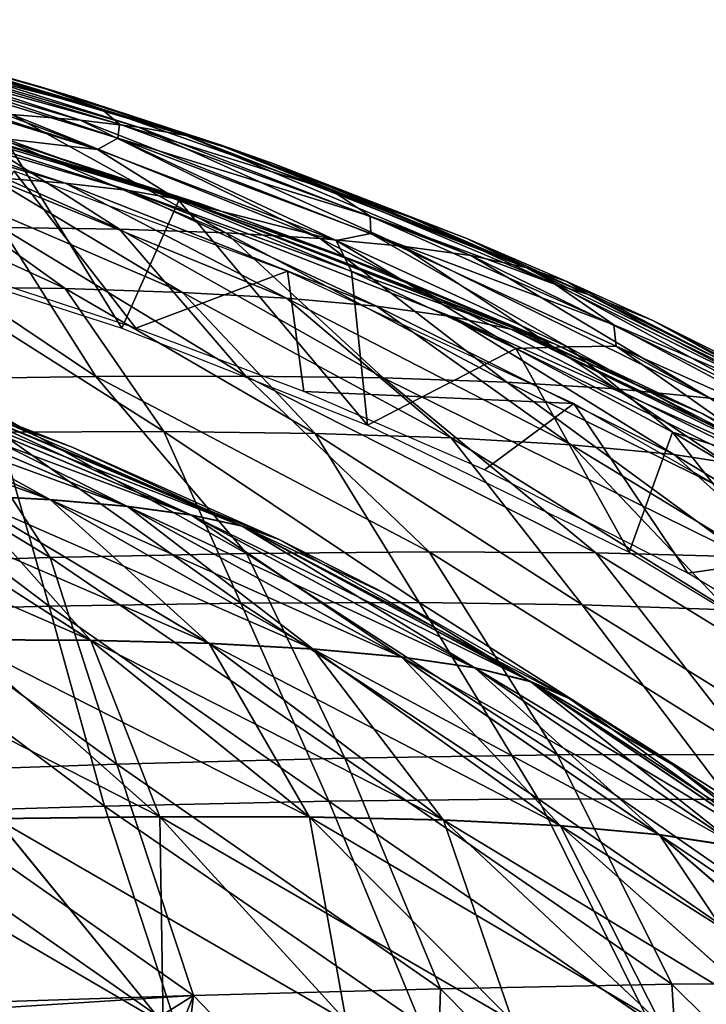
# Model space of a CAD drawing. Header units: millimetres. Extents: x -148 to 148, y -43 to 91.
# Tile 145 of 149: x 57 to 84, y 46 to 86. Entities that reach past the tile are written whole.
import ezdxf

# ---------------------------------------------------------------- set-up
doc = ezdxf.new("R2010")
doc.units = ezdxf.units.MM
doc.header["$LTSCALE"] = 65.185185
for name, color, linetype in [('1', 7, 'CONTINUOUS'), ('179', 7, 'CONTINUOUS'), ('180', 7, 'CONTINUOUS'), ('189', 7, 'CONTINUOUS'), ('2', 7, 'CONTINUOUS'), ('204', 7, 'CONTINUOUS'), ('205', 7, 'CONTINUOUS'), ('207', 7, 'CONTINUOUS'), ('227', 7, 'CONTINUOUS')]:
    doc.layers.add(name, color=color, linetype=linetype)

msp = doc.modelspace()

# ---------------------------------------------------------------- linework, layer by layer
at = {"layer": '1', "color": 254, "linetype": 'Continuous', "true_color": 0xb0e0e6}
for points in [[(57.861, 66.558, -14.888), (54.274, 66.745, -18.403), (46.81, 71.448, -11.973), (57.861, 66.558, -14.888)], [(49.366, 71.25, -9.053), (57.861, 66.558, -14.888), (46.81, 71.448, -11.973), (49.366, 71.25, -9.053)], [(60.954, 66.29, -11.253), (57.861, 66.558, -14.888), (49.366, 71.25, -9.053), (60.954, 66.29, -11.253)], [(51.521, 70.994, -6.065), (60.954, 66.29, -11.253), (49.366, 71.25, -9.053), (51.521, 70.994, -6.065)], [(63.529, 65.937, -7.535), (60.954, 66.29, -11.253), (51.521, 70.994, -6.065), (63.529, 65.937, -7.535)], [(53.261, 70.678, -3.038), (63.529, 65.937, -7.535), (51.521, 70.994, -6.065), (53.261, 70.678, -3.038)], [(54.576, 70.299), (65.566, 65.493, -3.771), (53.261, 70.678, -3.038), (54.576, 70.299)], [(65.566, 65.493, -3.771), (63.529, 65.937, -7.535), (53.261, 70.678, -3.038), (65.566, 65.493, -3.771)], [(58.743, 68.669), (65.566, 65.493, -3.771), (54.576, 70.299), (58.743, 68.669)], [(67.05, 64.956), (65.566, 65.493, -3.771), (58.743, 68.669), (67.05, 64.956)], [(59.492, 60.894, -25.866), (54.218, 60.922, -29.624), (50.226, 66.854, -21.762), (59.492, 60.894, -25.866)], [(54.274, 66.745, -18.403), (59.492, 60.894, -25.866), (50.226, 66.854, -21.762), (54.274, 66.745, -18.403)], [(64.239, 60.773, -21.876), (59.492, 60.894, -25.866), (54.274, 66.745, -18.403), (64.239, 60.773, -21.876)], [(57.861, 66.558, -14.888), (64.239, 60.773, -21.876), (54.274, 66.745, -18.403), (57.861, 66.558, -14.888)], [(60.954, 66.29, -11.253), (68.417, 60.554, -17.697), (57.861, 66.558, -14.888), (60.954, 66.29, -11.253)], [(68.417, 60.554, -17.697), (64.239, 60.773, -21.876), (57.861, 66.558, -14.888), (68.417, 60.554, -17.697)], [(71.984, 60.229, -13.373), (68.417, 60.554, -17.697), (60.954, 66.29, -11.253), (71.984, 60.229, -13.373)], [(63.529, 65.937, -7.535), (71.984, 60.229, -13.373), (60.954, 66.29, -11.253), (63.529, 65.937, -7.535)], [(74.908, 59.793, -8.951), (71.984, 60.229, -13.373), (63.529, 65.937, -7.535), (74.908, 59.793, -8.951)], [(65.566, 65.493, -3.771), (74.908, 59.793, -8.951), (63.529, 65.937, -7.535), (65.566, 65.493, -3.771)], [(77.161, 59.239, -4.478), (74.908, 59.793, -8.951), (65.566, 65.493, -3.771), (77.161, 59.239, -4.478)], [(67.05, 64.956), (77.161, 59.239, -4.478), (65.566, 65.493, -3.771), (67.05, 64.956)], [(71.395, 62.748), (77.161, 59.239, -4.478), (67.05, 64.956), (71.395, 62.748)], [(78.724, 58.558), (77.161, 59.239, -4.478), (71.395, 62.748), (78.724, 58.558)], [(59.492, 60.894, -25.866), (62.254, 53.811, -34.049), (54.218, 60.922, -29.624), (59.492, 60.894, -25.866)], [(62.254, 53.811, -34.049), (55.674, 53.73, -38.037), (54.218, 60.922, -29.624), (62.254, 53.811, -34.049)], [(68.268, 53.797, -29.74), (62.254, 53.811, -34.049), (59.492, 60.894, -25.866), (68.268, 53.797, -29.74)], [(64.239, 60.773, -21.876), (68.268, 53.797, -29.74), (59.492, 60.894, -25.866), (64.239, 60.773, -21.876)], [(73.655, 53.677, -25.158), (68.268, 53.797, -29.74), (64.239, 60.773, -21.876), (73.655, 53.677, -25.158)], [(68.417, 60.554, -17.697), (73.655, 53.677, -25.158), (64.239, 60.773, -21.876), (68.417, 60.554, -17.697)], [(78.359, 53.442, -20.354), (73.655, 53.677, -25.158), (68.417, 60.554, -17.697), (78.359, 53.442, -20.354)], [(71.984, 60.229, -13.373), (78.359, 53.442, -20.354), (68.417, 60.554, -17.697), (71.984, 60.229, -13.373)], [(82.331, 53.085, -15.38), (78.359, 53.442, -20.354), (71.984, 60.229, -13.373), (82.331, 53.085, -15.38)], [(74.908, 59.793, -8.951), (82.331, 53.085, -15.38), (71.984, 60.229, -13.373), (74.908, 59.793, -8.951)], [(85.528, 52.594, -10.293), (82.331, 53.085, -15.38), (74.908, 59.793, -8.951), (85.528, 52.594, -10.293)], [(77.161, 59.239, -4.478), (85.528, 52.594, -10.293), (74.908, 59.793, -8.951), (77.161, 59.239, -4.478)], [(78.724, 58.558), (87.916, 51.962, -5.147), (77.161, 59.239, -4.478), (78.724, 58.558)], [(87.916, 51.962, -5.147), (85.528, 52.594, -10.293), (77.161, 59.239, -4.478), (87.916, 51.962, -5.147)], [(82.871, 55.9), (87.916, 51.962, -5.147), (78.724, 58.558), (82.871, 55.9)], [(89.467, 51.179), (87.916, 51.962, -5.147), (82.871, 55.9), (89.467, 51.179)], [(62.396, 45.495, -42.561), (54.478, 45.306, -46.581), (55.674, 53.73, -38.037), (62.396, 45.495, -42.561)], [(62.254, 53.811, -34.049), (62.396, 45.495, -42.561), (55.674, 53.73, -38.037), (62.254, 53.811, -34.049)], [(69.739, 45.596, -38.12), (62.396, 45.495, -42.561), (62.254, 53.811, -34.049), (69.739, 45.596, -38.12)], [(68.268, 53.797, -29.74), (69.739, 45.596, -38.12), (62.254, 53.811, -34.049), (68.268, 53.797, -29.74)], [(76.426, 45.598, -33.31), (69.739, 45.596, -38.12), (68.268, 53.797, -29.74), (76.426, 45.598, -33.31)], [(73.655, 53.677, -25.158), (76.426, 45.598, -33.31), (68.268, 53.797, -29.74), (73.655, 53.677, -25.158)], [(82.384, 45.49, -28.187), (76.426, 45.598, -33.31), (73.655, 53.677, -25.158), (82.384, 45.49, -28.187)], [(78.359, 53.442, -20.354), (82.384, 45.49, -28.187), (73.655, 53.677, -25.158), (78.359, 53.442, -20.354)], [(87.545, 45.26, -22.809), (82.384, 45.49, -28.187), (78.359, 53.442, -20.354), (87.545, 45.26, -22.809)], [(82.331, 53.085, -15.38), (87.545, 45.26, -22.809), (78.359, 53.442, -20.354), (82.331, 53.085, -15.38)], [(91.85, 44.898, -17.237), (87.545, 45.26, -22.809), (82.331, 53.085, -15.38), (91.85, 44.898, -17.237)], [(85.528, 52.594, -10.293), (91.85, 44.898, -17.237), (82.331, 53.085, -15.38), (85.528, 52.594, -10.293)]]:
    msp.add_3dface(points, dxfattribs=at)
at = {"layer": '179', "color": 7, "linetype": 'Continuous'}
for points in [[(59.065, 81.817, -10.276), (56.315, 82.04, -13.605), (45.249, 85.853, -8.453), (59.065, 81.817, -10.276)], [(47.279, 85.67, -5.681), (59.065, 81.817, -10.276), (45.249, 85.853, -8.453), (47.279, 85.67, -5.681)], [(61.398, 81.537, -6.88), (59.065, 81.817, -10.276), (47.279, 85.67, -5.681), (61.398, 81.537, -6.88)], [(48.946, 85.447, -2.869), (61.398, 81.537, -6.88), (47.279, 85.67, -5.681), (48.946, 85.447, -2.869)], [(63.299, 81.198, -3.445), (61.398, 81.537, -6.88), (48.946, 85.447, -2.869), (63.299, 81.198, -3.445)], [(50.245, 85.182, -0.037), (63.299, 81.198, -3.445), (48.946, 85.447, -2.869), (50.245, 85.182, -0.037)], [(50.585, 85.094), (63.299, 81.198, -3.445), (50.245, 85.182, -0.037), (50.585, 85.094)], [(58.833, 82.744), (63.299, 81.198, -3.445), (50.585, 85.094), (58.833, 82.744)], [(64.766, 80.796), (63.299, 81.198, -3.445), (58.833, 82.744), (64.766, 80.796)], [(60.632, 77.426, -24.483), (55.904, 77.498, -28.122), (49.631, 82.32, -19.954), (60.632, 77.426, -24.483)], [(53.163, 82.207, -16.84), (60.632, 77.426, -24.483), (49.631, 82.32, -19.954), (53.163, 82.207, -16.84)], [(64.909, 77.28, -20.661), (60.632, 77.426, -24.483), (53.163, 82.207, -16.84), (64.909, 77.28, -20.661)], [(56.315, 82.04, -13.605), (64.909, 77.28, -20.661), (53.163, 82.207, -16.84), (56.315, 82.04, -13.605)], [(68.705, 77.057, -16.689), (64.909, 77.28, -20.661), (56.315, 82.04, -13.605), (68.705, 77.057, -16.689)], [(59.065, 81.817, -10.276), (68.705, 77.057, -16.689), (56.315, 82.04, -13.605), (59.065, 81.817, -10.276)], [(71.993, 76.755, -12.601), (68.705, 77.057, -16.689), (59.065, 81.817, -10.276), (71.993, 76.755, -12.601)], [(61.398, 81.537, -6.88), (71.993, 76.755, -12.601), (59.065, 81.817, -10.276), (61.398, 81.537, -6.88)], [(74.75, 76.37, -8.433), (71.993, 76.755, -12.601), (61.398, 81.537, -6.88), (74.75, 76.37, -8.433)], [(63.299, 81.198, -3.445), (74.75, 76.37, -8.433), (61.398, 81.537, -6.88), (63.299, 81.198, -3.445)], [(76.958, 75.898, -4.22), (74.75, 76.37, -8.433), (63.299, 81.198, -3.445), (76.958, 75.898, -4.22)], [(64.766, 80.796), (76.958, 75.898, -4.22), (63.299, 81.198, -3.445), (64.766, 80.796)], [(66.841, 80.062), (76.958, 75.898, -4.22), (64.766, 80.796), (66.841, 80.062)], [(74.59, 77.061), (76.958, 75.898, -4.22), (66.841, 80.062), (74.59, 77.061)], [(59.684, 71.514, -37.177), (53.207, 71.419, -40.904), (50.762, 77.5, -31.546), (59.684, 71.514, -37.177)], [(55.904, 77.498, -28.122), (59.684, 71.514, -37.177), (50.762, 77.5, -31.546), (55.904, 77.498, -28.122)], [(65.707, 71.526, -33.153), (59.684, 71.514, -37.177), (55.904, 77.498, -28.122), (65.707, 71.526, -33.153)], [(60.632, 77.426, -24.483), (65.707, 71.526, -33.153), (55.904, 77.498, -28.122), (60.632, 77.426, -24.483)], [(71.227, 71.45, -28.868), (65.707, 71.526, -33.153), (60.632, 77.426, -24.483), (71.227, 71.45, -28.868)], [(64.909, 77.28, -20.661), (71.227, 71.45, -28.868), (60.632, 77.426, -24.483), (64.909, 77.28, -20.661)], [(76.2, 71.28, -24.363), (71.227, 71.45, -28.868), (64.909, 77.28, -20.661), (76.2, 71.28, -24.363)], [(68.705, 77.057, -16.689), (76.2, 71.28, -24.363), (64.909, 77.28, -20.661), (68.705, 77.057, -16.689)], [(71.993, 76.755, -12.601), (80.586, 71.012, -19.677), (68.705, 77.057, -16.689), (71.993, 76.755, -12.601)], [(80.586, 71.012, -19.677), (76.2, 71.28, -24.363), (68.705, 77.057, -16.689), (80.586, 71.012, -19.677)], [(78.613, 75.335), (76.958, 75.898, -4.22), (74.59, 77.061), (78.613, 75.335)], [(84.35, 70.641, -14.853), (80.586, 71.012, -19.677), (71.993, 76.755, -12.601), (84.35, 70.641, -14.853)], [(74.75, 76.37, -8.433), (84.35, 70.641, -14.853), (71.993, 76.755, -12.601), (74.75, 76.37, -8.433)], [(87.464, 70.161, -9.936), (84.35, 70.641, -14.853), (74.75, 76.37, -8.433), (87.464, 70.161, -9.936)], [(76.958, 75.898, -4.22), (87.464, 70.161, -9.936), (74.75, 76.37, -8.433), (76.958, 75.898, -4.22)], [(89.904, 69.567, -4.969), (87.464, 70.161, -9.936), (76.958, 75.898, -4.22), (89.904, 69.567, -4.969)], [(78.613, 75.335), (89.904, 69.567, -4.969), (76.958, 75.898, -4.22), (78.613, 75.335)], [(82.056, 73.76), (89.904, 69.567, -4.969), (78.613, 75.335), (82.056, 73.76)], [(89.219, 70.174), (89.904, 69.567, -4.969), (82.056, 73.76), (89.219, 70.174)], [(53.207, 71.419, -40.904), (57.858, 64.236, -48.292), (46.329, 71.246, -44.3), (53.207, 71.419, -40.904)], [(57.858, 64.236, -48.292), (49.487, 63.981, -52.126), (46.329, 71.246, -44.3), (57.858, 64.236, -48.292)], [(59.684, 71.514, -37.177), (65.745, 64.4, -44.017), (53.207, 71.419, -40.904), (59.684, 71.514, -37.177)], [(65.745, 64.4, -44.017), (57.858, 64.236, -48.292), (53.207, 71.419, -40.904), (65.745, 64.4, -44.017)], [(65.707, 71.526, -33.153), (73.074, 64.464, -39.344), (59.684, 71.514, -37.177), (65.707, 71.526, -33.153)], [(73.074, 64.464, -39.344), (65.745, 64.4, -44.017), (59.684, 71.514, -37.177), (73.074, 64.464, -39.344)], [(79.777, 64.419, -34.325), (73.074, 64.464, -39.344), (65.707, 71.526, -33.153), (79.777, 64.419, -34.325)], [(71.227, 71.45, -28.868), (79.777, 64.419, -34.325), (65.707, 71.526, -33.153), (71.227, 71.45, -28.868)], [(85.789, 64.258, -29.01), (79.777, 64.419, -34.325), (71.227, 71.45, -28.868), (85.789, 64.258, -29.01)], [(76.2, 71.28, -24.363), (85.789, 64.258, -29.01), (71.227, 71.45, -28.868), (76.2, 71.28, -24.363)], [(91.055, 63.972, -23.454), (85.789, 64.258, -29.01), (76.2, 71.28, -24.363), (91.055, 63.972, -23.454)], [(80.586, 71.012, -19.677), (91.055, 63.972, -23.454), (76.2, 71.28, -24.363), (80.586, 71.012, -19.677)], [(95.525, 63.553, -17.715), (91.055, 63.972, -23.454), (80.586, 71.012, -19.677), (95.525, 63.553, -17.715)], [(84.35, 70.641, -14.853), (95.525, 63.553, -17.715), (80.586, 71.012, -19.677), (84.35, 70.641, -14.853)], [(57.858, 64.236, -48.292), (60.529, 55.925, -55.894), (49.487, 63.981, -52.126), (57.858, 64.236, -48.292)], [(65.745, 64.4, -44.017), (69.691, 56.161, -51.32), (57.858, 64.236, -48.292), (65.745, 64.4, -44.017)], [(69.691, 56.161, -51.32), (60.529, 55.925, -55.894), (57.858, 64.236, -48.292), (69.691, 56.161, -51.32)], [(73.074, 64.464, -39.344), (78.236, 56.295, -46.256), (65.745, 64.4, -44.017), (73.074, 64.464, -39.344)], [(78.236, 56.295, -46.256), (69.691, 56.161, -51.32), (65.745, 64.4, -44.017), (78.236, 56.295, -46.256)], [(79.777, 64.419, -34.325), (86.076, 56.316, -40.758), (73.074, 64.464, -39.344), (79.777, 64.419, -34.325)], [(86.076, 56.316, -40.758), (78.236, 56.295, -46.256), (73.074, 64.464, -39.344), (86.076, 56.316, -40.758)], [(85.789, 64.258, -29.01), (93.13, 56.213, -34.888), (79.777, 64.419, -34.325), (85.789, 64.258, -29.01)], [(93.13, 56.213, -34.888), (86.076, 56.316, -40.758), (79.777, 64.419, -34.325), (93.13, 56.213, -34.888)], [(60.529, 55.925, -55.894), (50.842, 55.597, -59.925), (49.487, 63.981, -52.126), (60.529, 55.925, -55.894)], [(78.236, 56.295, -46.256), (82.831, 47.076, -52.573), (69.691, 56.161, -51.32), (78.236, 56.295, -46.256)], [(86.076, 56.316, -40.758), (91.407, 47.152, -46.901), (78.236, 56.295, -46.256), (86.076, 56.316, -40.758)], [(91.407, 47.152, -46.901), (82.831, 47.076, -52.573), (78.236, 56.295, -46.256), (91.407, 47.152, -46.901)], [(60.529, 55.925, -55.894), (63.607, 46.632, -62.424), (50.842, 55.597, -59.925), (60.529, 55.925, -55.894)], [(69.691, 56.161, -51.32), (73.532, 46.898, -57.767), (60.529, 55.925, -55.894), (69.691, 56.161, -51.32)], [(73.532, 46.898, -57.767), (63.607, 46.632, -62.424), (60.529, 55.925, -55.894), (73.532, 46.898, -57.767)], [(82.831, 47.076, -52.573), (73.532, 46.898, -57.767), (69.691, 56.161, -51.32), (82.831, 47.076, -52.573)], [(63.607, 46.632, -62.424), (53.173, 46.289, -66.485), (50.842, 55.597, -59.925), (63.607, 46.632, -62.424)], [(91.407, 47.152, -46.901), (92.996, 36.986, -54.426), (82.831, 47.076, -52.573), (91.407, 47.152, -46.901)], [(73.532, 46.898, -57.767), (73.221, 36.628, -65.198), (63.607, 46.632, -62.424), (73.532, 46.898, -57.767)], [(83.463, 36.847, -60.084), (73.221, 36.628, -65.198), (73.532, 46.898, -57.767), (83.463, 36.847, -60.084)], [(82.831, 47.076, -52.573), (83.463, 36.847, -60.084), (73.532, 46.898, -57.767), (82.831, 47.076, -52.573)], [(92.996, 36.986, -54.426), (83.463, 36.847, -60.084), (82.831, 47.076, -52.573), (92.996, 36.986, -54.426)], [(53.173, 46.289, -66.485), (63.607, 46.632, -62.424), (53.51, 45.986, -66.588), (53.173, 46.289, -66.485)], [(53.51, 45.986, -66.588), (63.607, 46.632, -62.424), (57.074, 42.529, -67.741), (53.51, 45.986, -66.588)], [(63.607, 46.632, -62.424), (60.454, 38.764, -68.95), (57.074, 42.529, -67.741), (63.607, 46.632, -62.424)], [(62.405, 36.34, -69.698), (60.454, 38.764, -68.95), (63.607, 46.632, -62.424), (62.405, 36.34, -69.698)], [(73.221, 36.628, -65.198), (62.405, 36.34, -69.698), (63.607, 46.632, -62.424), (73.221, 36.628, -65.198)]]:
    msp.add_3dface(points, dxfattribs=at)
at = {"layer": '180', "color": 7, "linetype": 'Continuous'}
for points in [[(58.833, 82.744), (50.585, 85.094), (57.371, 83.185, 0.79), (58.833, 82.744)], [(64.863, 80.735, 1.78), (58.833, 82.744), (57.371, 83.185, 0.79), (64.863, 80.735, 1.78)], [(64.766, 80.796), (58.833, 82.744), (64.863, 80.735, 1.78), (64.766, 80.796)], [(66.841, 80.062), (64.766, 80.796), (64.863, 80.735, 1.78), (66.841, 80.062)], [(72.32, 77.91, 2.887), (66.841, 80.062), (64.863, 80.735, 1.78), (72.32, 77.91, 2.887)], [(74.59, 77.061), (66.841, 80.062), (72.32, 77.91, 2.887), (74.59, 77.061)], [(79.44, 74.814, 4.057), (74.59, 77.061), (72.32, 77.91, 2.887), (79.44, 74.814, 4.057)], [(78.613, 75.335), (74.59, 77.061), (79.44, 74.814, 4.057), (78.613, 75.335)], [(82.056, 73.76), (78.613, 75.335), (79.44, 74.814, 4.057), (82.056, 73.76)], [(86.273, 71.435, 5.285), (82.056, 73.76), (79.44, 74.814, 4.057), (86.273, 71.435, 5.285)], [(89.219, 70.174), (82.056, 73.76), (86.273, 71.435, 5.285), (89.219, 70.174)]]:
    msp.add_3dface(points, dxfattribs=at)
at = {"layer": '189', "color": 7, "linetype": 'Continuous'}
for points in [[(51.541, 76.409, 3.903), (60.731, 73.455, 5.274), (56.046, 81.059, 3.481), (51.541, 76.409, 3.903)], [(56.046, 81.059, 3.481), (60.731, 73.455, 5.274), (63.017, 78.583, 4.597), (56.046, 81.059, 3.481)], [(60.731, 73.455, 5.274), (70.605, 69.557, 7.009), (63.017, 78.583, 4.597), (60.731, 73.455, 5.274)], [(63.017, 78.583, 4.597), (70.605, 69.557, 7.009), (69.962, 75.732, 5.844), (63.017, 78.583, 4.597)], [(69.962, 75.732, 5.844), (70.605, 69.557, 7.009), (76.557, 72.632, 7.157), (69.962, 75.732, 5.844)], [(70.605, 69.557, 7.009), (81.105, 64.447, 9.162), (76.557, 72.632, 7.157), (70.605, 69.557, 7.009)], [(76.557, 72.632, 7.157), (81.105, 64.447, 9.162), (82.855, 69.271, 8.528), (76.557, 72.632, 7.157)], [(81.105, 64.447, 9.162), (91.693, 58.044, 11.672), (82.855, 69.271, 8.528), (81.105, 64.447, 9.162)], [(82.855, 69.271, 8.528), (91.693, 58.044, 11.672), (88.802, 65.688, 9.934), (82.855, 69.271, 8.528)]]:
    msp.add_3dface(points, dxfattribs=at)
at = {"layer": '2', "color": 254, "linetype": 'Continuous', "true_color": 0xb0e0e6}
for points in [[(43.86, 71.593, 14.793), (57.84, 66.569, 14.882), (46.796, 71.453, 11.97), (43.86, 71.593, 14.793)], [(54.257, 66.754, 18.396), (57.84, 66.569, 14.882), (43.86, 71.593, 14.793), (54.257, 66.754, 18.396)], [(57.84, 66.569, 14.882), (60.93, 66.302, 11.249), (46.796, 71.453, 11.97), (57.84, 66.569, 14.882)], [(46.796, 71.453, 11.97), (60.93, 66.302, 11.249), (49.351, 71.256, 9.05), (46.796, 71.453, 11.97)], [(49.351, 71.256, 9.05), (63.503, 65.949, 7.532), (51.504, 71.001, 6.063), (49.351, 71.256, 9.05)], [(60.93, 66.302, 11.249), (63.503, 65.949, 7.532), (49.351, 71.256, 9.05), (60.93, 66.302, 11.249)], [(51.504, 71.001, 6.063), (65.537, 65.508, 3.769), (53.243, 70.685, 3.037), (51.504, 71.001, 6.063)], [(63.503, 65.949, 7.532), (65.537, 65.508, 3.769), (51.504, 71.001, 6.063), (63.503, 65.949, 7.532)], [(67.05, 64.956), (58.743, 68.669), (53.243, 70.685, 3.037), (67.05, 64.956)], [(65.537, 65.508, 3.769), (67.05, 64.956), (53.243, 70.685, 3.037), (65.537, 65.508, 3.769)], [(58.743, 68.669), (54.576, 70.299), (53.243, 70.685, 3.037), (58.743, 68.669)], [(54.206, 60.932, 29.617), (59.476, 60.905, 25.859), (45.738, 66.897, 24.925), (54.206, 60.932, 29.617)], [(45.738, 66.897, 24.925), (59.476, 60.905, 25.859), (50.211, 66.862, 21.755), (45.738, 66.897, 24.925)], [(59.476, 60.905, 25.859), (64.221, 60.786, 21.869), (50.211, 66.862, 21.755), (59.476, 60.905, 25.859)], [(50.211, 66.862, 21.755), (64.221, 60.786, 21.869), (54.257, 66.754, 18.396), (50.211, 66.862, 21.755)], [(64.221, 60.786, 21.869), (68.395, 60.567, 17.691), (54.257, 66.754, 18.396), (64.221, 60.786, 21.869)], [(54.257, 66.754, 18.396), (68.395, 60.567, 17.691), (57.84, 66.569, 14.882), (54.257, 66.754, 18.396)], [(68.395, 60.567, 17.691), (71.959, 60.244, 13.369), (57.84, 66.569, 14.882), (68.395, 60.567, 17.691)], [(57.84, 66.569, 14.882), (71.959, 60.244, 13.369), (60.93, 66.302, 11.249), (57.84, 66.569, 14.882)], [(71.959, 60.244, 13.369), (74.88, 59.809, 8.948), (60.93, 66.302, 11.249), (71.959, 60.244, 13.369)], [(60.93, 66.302, 11.249), (74.88, 59.809, 8.948), (63.503, 65.949, 7.532), (60.93, 66.302, 11.249)], [(74.88, 59.809, 8.948), (77.131, 59.257, 4.476), (63.503, 65.949, 7.532), (74.88, 59.809, 8.948)], [(63.503, 65.949, 7.532), (77.131, 59.257, 4.476), (65.537, 65.508, 3.769), (63.503, 65.949, 7.532)], [(71.395, 62.748), (67.05, 64.956), (65.537, 65.508, 3.769), (71.395, 62.748)], [(77.131, 59.257, 4.476), (78.724, 58.558), (65.537, 65.508, 3.769), (77.131, 59.257, 4.476)], [(78.724, 58.558), (71.395, 62.748), (65.537, 65.508, 3.769), (78.724, 58.558)], [(48.459, 60.874, 33.105), (62.242, 53.823, 34.043), (54.206, 60.932, 29.617), (48.459, 60.874, 33.105)], [(55.665, 53.74, 38.031), (62.242, 53.823, 34.043), (48.459, 60.874, 33.105), (55.665, 53.74, 38.031)], [(62.242, 53.823, 34.043), (68.253, 53.81, 29.734), (54.206, 60.932, 29.617), (62.242, 53.823, 34.043)], [(54.206, 60.932, 29.617), (68.253, 53.81, 29.734), (59.476, 60.905, 25.859), (54.206, 60.932, 29.617)], [(59.476, 60.905, 25.859), (73.637, 53.691, 25.152), (64.221, 60.786, 21.869), (59.476, 60.905, 25.859)], [(68.253, 53.81, 29.734), (73.637, 53.691, 25.152), (59.476, 60.905, 25.859), (68.253, 53.81, 29.734)], [(64.221, 60.786, 21.869), (78.339, 53.459, 20.349), (68.395, 60.567, 17.691), (64.221, 60.786, 21.869)], [(73.637, 53.691, 25.152), (78.339, 53.459, 20.349), (64.221, 60.786, 21.869), (73.637, 53.691, 25.152)], [(68.395, 60.567, 17.691), (82.308, 53.102, 15.376), (71.959, 60.244, 13.369), (68.395, 60.567, 17.691)], [(78.339, 53.459, 20.349), (82.308, 53.102, 15.376), (68.395, 60.567, 17.691), (78.339, 53.459, 20.349)], [(82.308, 53.102, 15.376), (85.503, 52.614, 10.289), (71.959, 60.244, 13.369), (82.308, 53.102, 15.376)], [(71.959, 60.244, 13.369), (85.503, 52.614, 10.289), (74.88, 59.809, 8.948), (71.959, 60.244, 13.369)], [(74.88, 59.809, 8.948), (87.888, 51.983, 5.145), (77.131, 59.257, 4.476), (74.88, 59.809, 8.948)], [(85.503, 52.614, 10.289), (87.888, 51.983, 5.145), (74.88, 59.809, 8.948), (85.503, 52.614, 10.289)], [(82.871, 55.9), (78.724, 58.558), (77.131, 59.257, 4.476), (82.871, 55.9)], [(87.888, 51.983, 5.145), (89.467, 51.179), (77.131, 59.257, 4.476), (87.888, 51.983, 5.145)], [(89.467, 51.179), (82.871, 55.9), (77.131, 59.257, 4.476), (89.467, 51.179)], [(48.59, 53.57, 41.653), (62.388, 45.507, 42.555), (55.665, 53.74, 38.031), (48.59, 53.57, 41.653)], [(54.471, 45.316, 46.575), (62.388, 45.507, 42.555), (48.59, 53.57, 41.653), (54.471, 45.316, 46.575)], [(55.665, 53.74, 38.031), (69.728, 45.61, 38.114), (62.242, 53.823, 34.043), (55.665, 53.74, 38.031)], [(62.388, 45.507, 42.555), (69.728, 45.61, 38.114), (55.665, 53.74, 38.031), (62.388, 45.507, 42.555)], [(69.728, 45.61, 38.114), (76.413, 45.613, 33.304), (62.242, 53.823, 34.043), (69.728, 45.61, 38.114)], [(62.242, 53.823, 34.043), (76.413, 45.613, 33.304), (68.253, 53.81, 29.734), (62.242, 53.823, 34.043)], [(76.413, 45.613, 33.304), (82.368, 45.507, 28.181), (68.253, 53.81, 29.734), (76.413, 45.613, 33.304)], [(68.253, 53.81, 29.734), (82.368, 45.507, 28.181), (73.637, 53.691, 25.152), (68.253, 53.81, 29.734)], [(82.368, 45.507, 28.181), (87.527, 45.278, 22.804), (73.637, 53.691, 25.152), (82.368, 45.507, 28.181)], [(73.637, 53.691, 25.152), (87.527, 45.278, 22.804), (78.339, 53.459, 20.349), (73.637, 53.691, 25.152)], [(87.527, 45.278, 22.804), (91.829, 44.918, 17.233), (78.339, 53.459, 20.349), (87.527, 45.278, 22.804)], [(78.339, 53.459, 20.349), (91.829, 44.918, 17.233), (82.308, 53.102, 15.376), (78.339, 53.459, 20.349)], [(91.829, 44.918, 17.233), (95.225, 44.413, 11.532), (82.308, 53.102, 15.376), (91.829, 44.918, 17.233)], [(82.308, 53.102, 15.376), (95.225, 44.413, 11.532), (85.503, 52.614, 10.289), (82.308, 53.102, 15.376)]]:
    msp.add_3dface(points, dxfattribs=at)
at = {"layer": '204', "color": 7, "linetype": 'Continuous'}
for points in [[(55.436, 79.526, -14.116), (58.462, 79.287, -10.662), (44.992, 83.264, -8.903), (55.436, 79.526, -14.116)], [(44.992, 83.264, -8.903), (58.462, 79.287, -10.662), (47.076, 83.083, -6.24), (44.992, 83.264, -8.903)], [(58.462, 79.287, -10.662), (61.017, 78.985, -7.135), (47.076, 83.083, -6.24), (58.462, 79.287, -10.662)], [(47.076, 83.083, -6.24), (61.017, 78.985, -7.135), (48.809, 82.865, -3.538), (47.076, 83.083, -6.24)], [(61.017, 78.985, -7.135), (63.081, 78.619, -3.569), (48.809, 82.865, -3.538), (61.017, 78.985, -7.135)], [(48.809, 82.865, -3.538), (63.081, 78.619, -3.569), (50.173, 82.612, -0.783), (48.809, 82.865, -3.538)], [(50.173, 82.612, -0.783), (64.648, 78.189, 0), (63.984, 78.421, 0), (50.173, 82.612, -0.783)], [(63.081, 78.619, -3.569), (64.648, 78.189, 0), (50.173, 82.612, -0.783), (63.081, 78.619, -3.569)], [(56.86, 80.733, 0), (50.173, 82.612, -0.783), (63.984, 78.421, 0), (56.86, 80.733, 0)], [(53.253, 75.109, -28.952), (58.461, 75.041, -25.244), (48.052, 79.82, -20.669), (53.253, 75.109, -28.952)], [(48.052, 79.82, -20.669), (58.461, 75.041, -25.244), (51.957, 79.703, -17.462), (48.052, 79.82, -20.669)], [(58.461, 75.041, -25.244), (63.173, 74.89, -21.324), (51.957, 79.703, -17.462), (58.461, 75.041, -25.244)], [(51.957, 79.703, -17.462), (63.173, 74.89, -21.324), (55.436, 79.526, -14.116), (51.957, 79.703, -17.462)], [(55.436, 79.526, -14.116), (67.35, 74.655, -17.231), (58.462, 79.287, -10.662), (55.436, 79.526, -14.116)], [(63.173, 74.89, -21.324), (67.35, 74.655, -17.231), (55.436, 79.526, -14.116), (63.173, 74.89, -21.324)], [(58.462, 79.287, -10.662), (70.956, 74.333, -13.008), (61.017, 78.985, -7.135), (58.462, 79.287, -10.662)], [(67.35, 74.655, -17.231), (70.956, 74.333, -13.008), (58.462, 79.287, -10.662), (67.35, 74.655, -17.231)], [(70.956, 74.333, -13.008), (73.966, 73.921, -8.699), (61.017, 78.985, -7.135), (70.956, 74.333, -13.008)], [(73.966, 73.921, -8.699), (76.357, 73.417, -4.347), (61.017, 78.985, -7.135), (73.966, 73.921, -8.699)], [(61.017, 78.985, -7.135), (76.357, 73.417, -4.347), (63.081, 78.619, -3.569), (61.017, 78.985, -7.135)], [(64.648, 78.189, 0), (63.081, 78.619, -3.569), (70.903, 75.856, 0), (64.648, 78.189, 0)], [(70.903, 75.856, 0), (63.081, 78.619, -3.569), (77.606, 73.046, 0), (70.903, 75.856, 0)], [(76.357, 73.417, -4.347), (78.115, 72.819, 0), (63.081, 78.619, -3.569), (76.357, 73.417, -4.347)], [(63.081, 78.619, -3.569), (78.115, 72.819, 0), (77.606, 73.046, 0), (63.081, 78.619, -3.569)], [(53.253, 75.109, -28.952), (62.423, 69.293, -34.026), (58.461, 75.041, -25.244), (53.253, 75.109, -28.952)], [(55.808, 69.266, -38.078), (62.423, 69.293, -34.026), (53.253, 75.109, -28.952), (55.808, 69.266, -38.078)], [(58.461, 75.041, -25.244), (68.493, 69.222, -29.672), (63.173, 74.89, -21.324), (58.461, 75.041, -25.244)], [(62.423, 69.293, -34.026), (68.493, 69.222, -29.672), (58.461, 75.041, -25.244), (62.423, 69.293, -34.026)], [(63.173, 74.89, -21.324), (73.961, 69.047, -25.061), (67.35, 74.655, -17.231), (63.173, 74.89, -21.324)], [(68.493, 69.222, -29.672), (73.961, 69.047, -25.061), (63.173, 74.89, -21.324), (68.493, 69.222, -29.672)], [(67.35, 74.655, -17.231), (78.779, 68.765, -20.245), (70.956, 74.333, -13.008), (67.35, 74.655, -17.231)], [(73.961, 69.047, -25.061), (78.779, 68.765, -20.245), (67.35, 74.655, -17.231), (73.961, 69.047, -25.061)], [(70.956, 74.333, -13.008), (82.902, 68.369, -15.276), (73.966, 73.921, -8.699), (70.956, 74.333, -13.008)], [(78.779, 68.765, -20.245), (82.902, 68.369, -15.276), (70.956, 74.333, -13.008), (78.779, 68.765, -20.245)], [(86.296, 67.858, -10.208), (88.933, 67.226, -5.098), (73.966, 73.921, -8.699), (86.296, 67.858, -10.208)], [(73.966, 73.921, -8.699), (88.933, 67.226, -5.098), (76.357, 73.417, -4.347), (73.966, 73.921, -8.699)], [(82.902, 68.369, -15.276), (86.296, 67.858, -10.208), (73.966, 73.921, -8.699), (82.902, 68.369, -15.276)], [(88.933, 67.226, -5.098), (90.796, 66.47, 0), (76.357, 73.417, -4.347), (88.933, 67.226, -5.098)], [(76.357, 73.417, -4.347), (90.796, 66.47, 0), (90.271, 66.761, 0), (76.357, 73.417, -4.347)], [(78.115, 72.819, 0), (76.357, 73.417, -4.347), (84.068, 70.01, 0), (78.115, 72.819, 0)], [(84.068, 70.01, 0), (76.357, 73.417, -4.347), (90.271, 66.761, 0), (84.068, 70.01, 0)], [(48.71, 69.147, -41.782), (57.807, 62.283, -46.581), (55.808, 69.266, -38.078), (48.71, 69.147, -41.782)], [(55.808, 69.266, -38.078), (65.518, 62.404, -42.399), (62.423, 69.293, -34.026), (55.808, 69.266, -38.078)], [(57.807, 62.283, -46.581), (65.518, 62.404, -42.399), (55.808, 69.266, -38.078), (57.807, 62.283, -46.581)], [(65.518, 62.404, -42.399), (72.677, 62.425, -37.842), (62.423, 69.293, -34.026), (65.518, 62.404, -42.399)], [(62.423, 69.293, -34.026), (72.677, 62.425, -37.842), (68.493, 69.222, -29.672), (62.423, 69.293, -34.026)], [(49.617, 62.069, -50.344), (57.807, 62.283, -46.581), (48.71, 69.147, -41.782), (49.617, 62.069, -50.344)], [(68.493, 69.222, -29.672), (79.218, 62.338, -32.962), (73.961, 69.047, -25.061), (68.493, 69.222, -29.672)], [(72.677, 62.425, -37.842), (79.218, 62.338, -32.962), (68.493, 69.222, -29.672), (72.677, 62.425, -37.842)], [(73.961, 69.047, -25.061), (85.078, 62.137, -27.81), (78.779, 68.765, -20.245), (73.961, 69.047, -25.061)], [(79.218, 62.338, -32.962), (85.078, 62.137, -27.81), (73.961, 69.047, -25.061), (79.218, 62.338, -32.962)], [(85.078, 62.137, -27.81), (90.206, 61.815, -22.443), (78.779, 68.765, -20.245), (85.078, 62.137, -27.81)], [(78.779, 68.765, -20.245), (90.206, 61.815, -22.443), (82.902, 68.369, -15.276), (78.779, 68.765, -20.245)], [(90.206, 61.815, -22.443), (94.552, 61.367, -16.919), (82.902, 68.369, -15.276), (90.206, 61.815, -22.443)], [(82.902, 68.369, -15.276), (94.552, 61.367, -16.919), (86.296, 67.858, -10.208), (82.902, 68.369, -15.276)], [(49.617, 62.069, -50.344), (60.042, 54.241, -54.091), (57.807, 62.283, -46.581), (49.617, 62.069, -50.344)], [(57.807, 62.283, -46.581), (69.052, 54.436, -49.611), (65.518, 62.404, -42.399), (57.807, 62.283, -46.581)], [(60.042, 54.241, -54.091), (69.052, 54.436, -49.611), (57.807, 62.283, -46.581), (60.042, 54.241, -54.091)], [(65.518, 62.404, -42.399), (77.45, 54.527, -44.661), (72.677, 62.425, -37.842), (65.518, 62.404, -42.399)], [(69.052, 54.436, -49.611), (77.45, 54.527, -44.661), (65.518, 62.404, -42.399), (69.052, 54.436, -49.611)], [(77.45, 54.527, -44.661), (85.147, 54.503, -39.299), (72.677, 62.425, -37.842), (77.45, 54.527, -44.661)], [(72.677, 62.425, -37.842), (85.147, 54.503, -39.299), (79.218, 62.338, -32.962), (72.677, 62.425, -37.842)], [(85.147, 54.503, -39.299), (92.065, 54.355, -33.589), (79.218, 62.338, -32.962), (85.147, 54.503, -39.299)], [(79.218, 62.338, -32.962), (92.065, 54.355, -33.589), (85.078, 62.137, -27.81), (79.218, 62.338, -32.962)], [(50.51, 53.952, -58.047), (60.042, 54.241, -54.091), (49.617, 62.069, -50.344), (50.51, 53.952, -58.047)], [(50.51, 53.952, -58.047), (62.972, 45.253, -60.43), (60.042, 54.241, -54.091), (50.51, 53.952, -58.047)], [(60.042, 54.241, -54.091), (72.742, 45.479, -55.86), (69.052, 54.436, -49.611), (60.042, 54.241, -54.091)], [(62.972, 45.253, -60.43), (72.742, 45.479, -55.86), (60.042, 54.241, -54.091), (62.972, 45.253, -60.43)], [(69.052, 54.436, -49.611), (81.889, 45.614, -50.773), (77.45, 54.527, -44.661), (69.052, 54.436, -49.611)], [(72.742, 45.479, -55.86), (81.889, 45.614, -50.773), (69.052, 54.436, -49.611), (72.742, 45.479, -55.86)], [(81.889, 45.614, -50.773), (90.317, 45.645, -45.227), (77.45, 54.527, -44.661), (81.889, 45.614, -50.773)], [(77.45, 54.527, -44.661), (90.317, 45.645, -45.227), (85.147, 54.503, -39.299), (77.45, 54.527, -44.661)], [(52.728, 44.949, -64.409), (62.972, 45.253, -60.43), (50.51, 53.952, -58.047), (52.728, 44.949, -64.409)]]:
    msp.add_3dface(points, dxfattribs=at)
at = {"layer": '205', "color": 7, "linetype": 'Continuous'}
for points in [[(54.487, 75.674, 1.743), (56.399, 79.782, 1.19), (61.298, 73.454, 2.78), (54.487, 75.674, 1.743)], [(56.399, 79.782, 1.19), (67.381, 75.745, 3.006), (61.298, 73.454, 2.78), (56.399, 79.782, 1.19)], [(61.298, 73.454, 2.78), (67.381, 75.745, 3.006), (68.046, 70.912, 3.933), (61.298, 73.454, 2.78)], [(67.381, 75.745, 3.006), (78.891, 70.43, 5.272), (68.046, 70.912, 3.933), (67.381, 75.745, 3.006)], [(68.046, 70.912, 3.933), (78.891, 70.43, 5.272), (75.296, 67.76, 5.313), (68.046, 70.912, 3.933)], [(75.296, 67.76, 5.313), (78.891, 70.43, 5.272), (83.471, 63.606, 7.051), (75.296, 67.76, 5.313)], [(78.891, 70.43, 5.272), (89.314, 64.454, 7.66), (83.471, 63.606, 7.051), (78.891, 70.43, 5.272)], [(83.471, 63.606, 7.051), (89.314, 64.454, 7.66), (92.526, 58.126, 9.209), (83.471, 63.606, 7.051)]]:
    msp.add_3dface(points, dxfattribs=at)
at = {"layer": '207', "color": 7, "linetype": 'Continuous'}
for points in [[(64.648, 78.189, 0), (56.86, 80.733, 0), (63.984, 78.421, 0), (64.648, 78.189, 0)], [(56.86, 80.733, 0), (64.648, 78.189, 0), (68.954, 76.586, 1.67), (56.86, 80.733, 0)], [(64.648, 78.189, 0), (70.903, 75.856, 0), (68.954, 76.586, 1.67), (64.648, 78.189, 0)], [(68.954, 76.586, 1.67), (70.903, 75.856, 0), (75.394, 73.942, 2.693), (68.954, 76.586, 1.67)], [(70.903, 75.856, 0), (77.606, 73.046, 0), (75.394, 73.942, 2.693), (70.903, 75.856, 0)], [(75.394, 73.942, 2.693), (78.115, 72.819, 0), (81.548, 71.097, 3.757), (75.394, 73.942, 2.693)], [(77.606, 73.046, 0), (78.115, 72.819, 0), (75.394, 73.942, 2.693), (77.606, 73.046, 0)], [(78.115, 72.819, 0), (84.068, 70.01, 0), (81.548, 71.097, 3.757), (78.115, 72.819, 0)], [(81.548, 71.097, 3.757), (84.068, 70.01, 0), (87.407, 68.066, 4.85), (81.548, 71.097, 3.757)], [(84.068, 70.01, 0), (90.271, 66.761, 0), (87.407, 68.066, 4.85), (84.068, 70.01, 0)]]:
    msp.add_3dface(points, dxfattribs=at)
at = {"layer": '227', "color": 7, "linetype": 'Continuous'}
for points in [[(50.334, 84.73, 1.411), (50.243, 84.523, 1.708), (60.633, 81.658, 2.789), (50.334, 84.73, 1.411)], [(50.486, 85.01, 0.735), (50.334, 84.73, 1.411), (59.899, 82.268, 1.914), (50.486, 85.01, 0.735)], [(50.334, 84.73, 1.411), (60.633, 81.658, 2.789), (59.899, 82.268, 1.914), (50.334, 84.73, 1.411)], [(50.585, 85.094), (50.486, 85.01, 0.735), (59.899, 82.268, 1.914), (50.585, 85.094)], [(57.371, 83.185, 0.79), (50.585, 85.094), (59.899, 82.268, 1.914), (57.371, 83.185, 0.79)], [(50.243, 84.523, 1.708), (50.143, 84.275, 1.973), (60.568, 81.097, 3.434), (50.243, 84.523, 1.708)], [(60.633, 81.658, 2.789), (50.243, 84.523, 1.708), (60.568, 81.097, 3.434), (60.633, 81.658, 2.789)], [(50.143, 84.275, 1.973), (49.984, 83.843, 2.29), (59.758, 80.63, 3.79), (50.143, 84.275, 1.973)], [(60.568, 81.097, 3.434), (50.143, 84.275, 1.973), (59.758, 80.63, 3.79), (60.568, 81.097, 3.434)], [(49.984, 83.843, 2.29), (49.929, 83.682, 2.375), (59.758, 80.63, 3.79), (49.984, 83.843, 2.29)], [(49.929, 83.682, 2.375), (56.046, 81.059, 3.481), (59.758, 80.63, 3.79), (49.929, 83.682, 2.375)], [(64.863, 80.735, 1.78), (57.371, 83.185, 0.79), (59.899, 82.268, 1.914), (64.863, 80.735, 1.78)], [(59.899, 82.268, 1.914), (60.633, 81.658, 2.789), (69.136, 79.005, 3.265), (59.899, 82.268, 1.914)], [(64.863, 80.735, 1.78), (59.899, 82.268, 1.914), (69.136, 79.005, 3.265), (64.863, 80.735, 1.78)], [(70.702, 77.95, 4.385), (60.633, 81.658, 2.789), (60.568, 81.097, 3.434), (70.702, 77.95, 4.385)], [(60.633, 81.658, 2.789), (70.702, 77.95, 4.385), (69.136, 79.005, 3.265), (60.633, 81.658, 2.789)], [(56.046, 81.059, 3.481), (63.017, 78.583, 4.597), (59.758, 80.63, 3.79), (56.046, 81.059, 3.481)], [(69.343, 76.974, 5.423), (60.568, 81.097, 3.434), (59.758, 80.63, 3.79), (69.343, 76.974, 5.423)], [(70.737, 77.254, 5.131), (60.568, 81.097, 3.434), (69.343, 76.974, 5.423), (70.737, 77.254, 5.131)], [(70.737, 77.254, 5.131), (70.702, 77.95, 4.385), (60.568, 81.097, 3.434), (70.737, 77.254, 5.131)], [(63.017, 78.583, 4.597), (69.343, 76.974, 5.423), (59.758, 80.63, 3.79), (63.017, 78.583, 4.597)], [(72.32, 77.91, 2.887), (64.863, 80.735, 1.78), (69.136, 79.005, 3.265), (72.32, 77.91, 2.887)], [(69.136, 79.005, 3.265), (70.702, 77.95, 4.385), (78.158, 75.206, 4.769), (69.136, 79.005, 3.265)], [(72.32, 77.91, 2.887), (69.136, 79.005, 3.265), (78.158, 75.206, 4.769), (72.32, 77.91, 2.887)], [(63.017, 78.583, 4.597), (69.962, 75.732, 5.844), (69.343, 76.974, 5.423), (63.017, 78.583, 4.597)], [(80.49, 73.587, 6.172), (70.702, 77.95, 4.385), (70.737, 77.254, 5.131), (80.49, 73.587, 6.172)], [(70.702, 77.95, 4.385), (80.49, 73.587, 6.172), (78.158, 75.206, 4.769), (70.702, 77.95, 4.385)], [(79.44, 74.814, 4.057), (72.32, 77.91, 2.887), (78.158, 75.206, 4.769), (79.44, 74.814, 4.057)], [(78.634, 72.7, 7.246), (70.737, 77.254, 5.131), (69.343, 76.974, 5.423), (78.634, 72.7, 7.246)], [(80.594, 72.727, 7.033), (70.737, 77.254, 5.131), (78.634, 72.7, 7.246), (80.594, 72.727, 7.033)], [(80.594, 72.727, 7.033), (80.49, 73.587, 6.172), (70.737, 77.254, 5.131), (80.594, 72.727, 7.033)], [(76.557, 72.632, 7.157), (78.634, 72.7, 7.246), (69.343, 76.974, 5.423), (76.557, 72.632, 7.157)], [(69.962, 75.732, 5.844), (76.557, 72.632, 7.157), (69.343, 76.974, 5.423), (69.962, 75.732, 5.844)], [(78.158, 75.206, 4.769), (80.49, 73.587, 6.172), (86.926, 70.85, 6.401), (78.158, 75.206, 4.769)], [(79.44, 74.814, 4.057), (78.158, 75.206, 4.769), (86.926, 70.85, 6.401), (79.44, 74.814, 4.057)], [(86.273, 71.435, 5.285), (79.44, 74.814, 4.057), (86.926, 70.85, 6.401), (86.273, 71.435, 5.285)], [(80.49, 73.587, 6.172), (89.938, 68.544, 8.117), (86.926, 70.85, 6.401), (80.49, 73.587, 6.172)], [(89.938, 68.544, 8.117), (80.49, 73.587, 6.172), (80.594, 72.727, 7.033), (89.938, 68.544, 8.117)], [(76.557, 72.632, 7.157), (82.855, 69.271, 8.528), (78.634, 72.7, 7.246), (76.557, 72.632, 7.157)], [(87.573, 67.795, 9.231), (80.594, 72.727, 7.033), (78.634, 72.7, 7.246), (87.573, 67.795, 9.231)], [(82.855, 69.271, 8.528), (87.573, 67.795, 9.231), (78.634, 72.7, 7.246), (82.855, 69.271, 8.528)], [(90.073, 67.495, 9.105), (80.594, 72.727, 7.033), (87.573, 67.795, 9.231), (90.073, 67.495, 9.105)], [(90.073, 67.495, 9.105), (89.938, 68.544, 8.117), (80.594, 72.727, 7.033), (90.073, 67.495, 9.105)], [(82.855, 69.271, 8.528), (88.802, 65.688, 9.934), (87.573, 67.795, 9.231), (82.855, 69.271, 8.528)]]:
    msp.add_3dface(points, dxfattribs=at)

doc.saveas('drawing.dxf')
